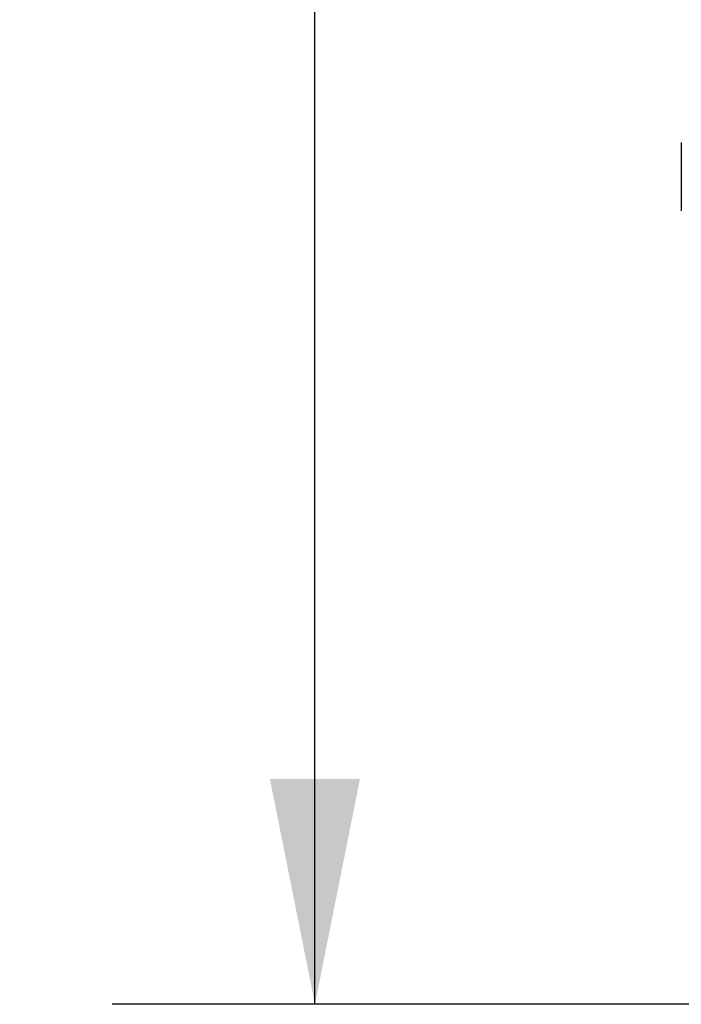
# Model space of a CAD drawing. Header units: inches. Extents: x 0 to 243, y 0 to 157.
# Tile 244 of 256: x 119.18 to 123.38, y 41.07 to 47.32. Entities that reach past the tile are written whole.
import ezdxf

# ---------------------------------------------------------------- set-up
doc = ezdxf.new("R2010")
doc.units = ezdxf.units.IN
doc.header["$LTSCALE"] = 13.357143
doc.header["$MEASUREMENT"] = 0
doc.layers.get('0').update_dxf_attribs({"linetype": 'CONTINUOUS'})
doc.layers.add('DIMENSIONS', color=7, linetype='CONTINUOUS')
doc.layers.add('RIGHTHAND_DOOR_ASSEMBLY', color=7, linetype='CONTINUOUS')
doc.styles.get("Standard").update_dxf_attribs({"font": 'arial.ttf'})
doc.dimstyles.new('DIMSTYLE_1', dxfattribs={"dimtxt": 1.071429, "dimasz": 1.428571, "dimexe": 0.09, "dimexo": 0.07, "dimgap": 0.0375, "dimtad": 0, "dimtih": 1, "dimtoh": 1, "dimzin": 4, "dimdsep": 46, "dimtxsty": 'Standard', "dimblk": '_FILLED', "dimblk1": '_FILLED', "dimblk2": '_FILLED', "dimcen": 0.09, "dimadec": 3, "dimazin": 1, "dimtfac": 1, "dimtdec": 3, "dimtofl": 0, "dimtmove": 0, "dimatfit": 3, "dimldrblk": '_FILLED', "dimfxl": 0, "dimtolj": 1, "dimtzin": 4, "dimarcsym": 0})

# ---------------------------------------------------------------- blocks, each defined once
blk = doc.blocks.new('_FILLED')
at = {"color": 0, "linetype": 'ByBlock'}
blk.add_solid([(0, 0), (-1, 0.2), (-1, -0.2)], dxfattribs=at)
blk = doc.blocks.new('*D12')
at = {"layer": 'DIMENSIONS', "color": 2, "linetype": 'Continuous'}
for p, q in [((124.0514, 113.0714), (119.769, 113.0714)), ((121.0547, 113.0714), (121.0547, 78.1429)), ((121.0547, 41.0714), (121.0547, 76)), ((124.0624, 41.0714), (119.769, 41.0714))]:
    blk.add_line(p, q, dxfattribs=at)
at = {"layer": 'DIMENSIONS', "color": 2, "linetype": 'Continuous', "xscale": 1.4285714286, "yscale": 1.4285714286, "zscale": 1.4285714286}
for p, rotation in [((121.0547, 113.0714), 90), ((121.0547, 41.0714), 270)]:
    blk.add_blockref('_FILLED', p, dxfattribs=dict(at, rotation=rotation))
at = {"layer": 'DIMENSIONS', "color": 2, "linetype": 'Continuous', "insert": (121.0547, 77.6072), "char_height": 1.07143, "width": 3.744025, "attachment_point": 2, "line_spacing_factor": 0.9}
blk.add_mtext('72.00', dxfattribs=at)

msp = doc.modelspace()

# ---------------------------------------------------------------- linework, layer by layer
at = {"layer": 'RIGHTHAND_DOOR_ASSEMBLY', "color": 7, "linetype": 'Continuous'}
msp.add_line((123.3774, 46.538), (123.3774, 46.1049), dxfattribs=at)

# ---------------------------------------------------------------- dimensions: what is measured, and where the dimension line sits
at = {"layer": 'DIMENSIONS', "color": 2, "linetype": 'Continuous'}
dim = msp.add_linear_dim(base=(121.0547, 113.0714), p1=(124.1324, 41.0714), p2=(124.1214, 113.0714), angle=90, dimstyle='DIMSTYLE_1', dxfattribs=at)
dim.commit()
dim.dimension.update_dxf_attribs({"geometry": '*D12', "text_midpoint": (121.0544, 77.0655), "dimtype": 160})

doc.saveas('drawing.dxf')
